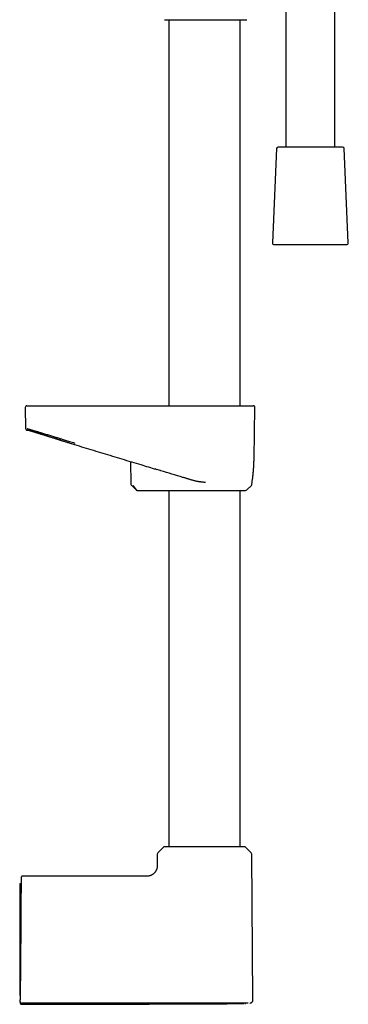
# Model space of a CAD drawing. Header units: millimetres. Extents: x 8 to 849, y 12 to 2010.
# Tile 63 of 111: x 710 to 811, y 1244 to 1546. Entities that reach past the tile are written whole.
import ezdxf

# ---------------------------------------------------------------- set-up
doc = ezdxf.new("R2010")
doc.units = ezdxf.units.MM

msp = doc.modelspace()

# ---------------------------------------------------------------- linework, layer by layer
at = {"color": 7, "linetype": 'Continuous', "lineweight": 30}
for p, q in [((791.62, 1557.46), (791.62, 1507.3)), ((806.62, 1507.3), (806.62, 1555.14)), ((754.54, 1546.33), (779.43, 1546.33)), ((755.67, 1546.33), (755.67, 1427.8)), ((777.57, 1427.8), (777.57, 1546.33)), ((788.75, 1506.82), (787.5, 1477.82)), ((808.99, 1507.3), (789.25, 1507.3)), ((810.75, 1477.82), (809.49, 1506.82)), ((787.99, 1477.3), (788.54, 1477.3)), ((788.54, 1477.3), (810.25, 1477.3)), ((711.63, 1427.29), (711.74, 1420.79)), ((781.84, 1411.67), (782.12, 1427.29)), ((712.25, 1420.29), (712.25, 1420.29)), ((712.26, 1420.29), (712.57, 1420.29)), ((712.64, 1420.29), (712.66, 1420.29)), ((743.87, 1410.69), (744.04, 1403.7)), ((751.49, 1408.38), (751.49, 1408.38)), ((781.2, 1403.7), (781.21, 1404.25)), ((781.21, 1404.25), (781.21, 1404.26)), ((744.18, 1403.36), (745.64, 1401.94)), ((744.2, 1403.36), (744.2, 1403.36)), ((745.74, 1401.94), (744.71, 1403.35)), ((746.01, 1401.8), (753.19, 1401.8)), ((754.21, 1401.8), (755.51, 1401.76)), ((755.52, 1401.8), (755.52, 1401.76)), ((755.67, 1401.8), (755.67, 1292.3)), ((777.57, 1292.3), (777.57, 1401.8)), ((779.61, 1401.94), (781.05, 1403.35)), ((753.97, 1292.12), (752.3, 1290.47)), ((778.86, 1292.3), (754.39, 1292.3)), ((780.95, 1290.47), (779.28, 1292.12)), ((752.12, 1290.05), (752.09, 1286.97)), ((781.51, 1245.29), (781.12, 1290.05)), ((748.41, 1283.3), (710.86, 1283.3)), ((710.34, 1280.89), (709.92, 1280.89)), ((709.92, 1268.18), (709.92, 1246.62)), ((710.23, 1268.2), (710.03, 1245.27)), ((710.04, 1246.62), (709.92, 1246.62)), ((710.02, 1244.57), (710.03, 1244.75)), ((710.02, 1244.57), (710.03, 1244.75)), ((710.03, 1244.76), (710.03, 1244.75)), ((766.88, 1244.27), (761.68, 1244.27)), ((778.04, 1244.12), (778.68, 1244.13))]:
    msp.add_line(p, q, dxfattribs=at)
for centre, radius, start, end in [((779.43, 1546.63), 0.3, 270, 315), ((789.25, 1506.8), 0.5, 90, 177.5187), ((808.99, 1506.8), 0.5, 2.4813, 90), ((787.99, 1477.8), 0.5, 177.5187, 270), ((810.25, 1477.8), 0.5, 270, 2.4813), ((712.13, 1427.3), 0.5, 90, 181), ((781.62, 1427.3), 0.5, 359, 90), ((780.7, 1403.71), 0.5, 314.5, 359), ((779.26, 1402.3), 0.5, 270, 314.5), ((754.39, 1291.7), 0.6, 90, 134.75), ((778.86, 1291.7), 0.6, 45.25, 90), ((752.72, 1290.04), 0.6, 134.75, 179.5), ((780.52, 1290.04), 0.6, 0.5, 45.25)]:
    msp.add_arc(centre, radius, start, end, dxfattribs=at)
msp.add_ellipse((755.51, 1402.16), major_axis=(0, 0.4), ratio=0.707111, start_param=2.761367, end_param=3.159195, dxfattribs=at)
for points, knots in [([(754.31, 1546.42), (754.33, 1546.41), (754.35, 1546.38), (754.42, 1546.35), (754.48, 1546.33), (754.53, 1546.33), (754.54, 1546.33)], [0, 0, 0, 0, 0.214288, 0.434984, 0.867777, 1, 1, 1, 1]), ([(712.13, 1427.8), (712.13, 1427.8), (712.13, 1427.8), (712.17, 1427.8), (712.24, 1427.8), (712.34, 1427.8), (712.46, 1427.8), (712.58, 1427.8), (712.63, 1427.8)], [0, 0, 0, 0, 0.119871, 0.29589, 0.47191, 0.647935, 0.823964, 1, 1, 1, 1]), ([(712.63, 1427.8), (712.64, 1427.8), (712.65, 1427.8), (712.68, 1427.8), (712.73, 1427.8), (712.79, 1427.8), (712.87, 1427.8), (712.96, 1427.8), (713.07, 1427.8), (713.17, 1427.8), (713.28, 1427.8), (713.41, 1427.8), (713.54, 1427.8), (713.72, 1427.8), (713.94, 1427.8), (714.22, 1427.8), (714.52, 1427.8), (714.85, 1427.8), (715.21, 1427.8), (715.59, 1427.8), (715.99, 1427.8), (716.41, 1427.8), (716.85, 1427.8), (717.32, 1427.8), (717.81, 1427.8), (718.32, 1427.8), (718.85, 1427.8), (719.35, 1427.8), (719.82, 1427.8), (720.26, 1427.8), (720.71, 1427.8), (721.16, 1427.8), (721.63, 1427.8), (722.1, 1427.8), (722.59, 1427.8), (723.08, 1427.8), (723.57, 1427.8), (724.07, 1427.8), (724.58, 1427.8), (725.12, 1427.8), (725.69, 1427.8), (726.26, 1427.8), (726.64, 1427.8), (726.83, 1427.8)], [0, 0, 0, 0, 0.0218438, 0.0436481, 0.0654374, 0.0872363, 0.1090693, 0.1317333, 0.1498574, 0.1679613, 0.1860588, 0.2041642, 0.2222915, 0.2404547, 0.2692643, 0.2980094, 0.3267462, 0.355531, 0.3846868, 0.4135136, 0.4423036, 0.4711137, 0.5000004, 0.529395, 0.5587207, 0.5880372, 0.6174043, 0.6465181, 0.6691271, 0.6917074, 0.7142863, 0.7368912, 0.7595493, 0.7826443, 0.8056939, 0.8287272, 0.8517732, 0.8748608, 0.8971702, 0.9228778, 0.9485585, 0.9742525, 1, 1, 1, 1]), ([(726.83, 1427.8), (728.74, 1427.8), (732.56, 1427.8), (738.28, 1427.8), (744.01, 1427.8), (749.74, 1427.8), (755.46, 1427.8), (761.19, 1427.8), (765, 1427.8), (766.91, 1427.8)], [0, 0, 0, 0, 0.142869, 0.285726, 0.428576, 0.571424, 0.714274, 0.857131, 1, 1, 1, 1]), ([(766.91, 1427.8), (767.07, 1427.8), (767.4, 1427.8), (767.88, 1427.8), (768.36, 1427.8), (768.85, 1427.8), (769.33, 1427.8), (769.78, 1427.8), (770.21, 1427.8), (770.6, 1427.8), (770.98, 1427.8), (771.37, 1427.8), (771.74, 1427.8), (772.19, 1427.8), (772.71, 1427.8), (773.28, 1427.8), (773.85, 1427.8), (774.4, 1427.8), (774.93, 1427.8), (775.45, 1427.8), (775.95, 1427.8), (776.43, 1427.8), (776.9, 1427.8), (777.34, 1427.8), (777.77, 1427.8), (778.18, 1427.8), (778.56, 1427.8), (778.89, 1427.8), (779.17, 1427.8), (779.42, 1427.8), (779.65, 1427.8), (779.86, 1427.8), (780.06, 1427.8), (780.24, 1427.8), (780.41, 1427.8), (780.56, 1427.8), (780.69, 1427.8), (780.8, 1427.8), (780.9, 1427.8), (780.99, 1427.8), (781.05, 1427.8), (781.1, 1427.8), (781.11, 1427.8), (781.11, 1427.8)], [0, 0, 0, 0, 0.0218438, 0.0436481, 0.0654374, 0.0872363, 0.1090693, 0.1317333, 0.1498574, 0.1679613, 0.1860588, 0.2041642, 0.2222915, 0.2404547, 0.2692643, 0.2980094, 0.3267462, 0.355531, 0.3846868, 0.4135136, 0.4423036, 0.4711137, 0.5000004, 0.529395, 0.5587207, 0.5880372, 0.6174043, 0.6465181, 0.6691271, 0.6917074, 0.7142863, 0.7368912, 0.7595493, 0.7826443, 0.8056939, 0.8287272, 0.8517732, 0.8748608, 0.8971702, 0.9228778, 0.9485585, 0.9742525, 1, 1, 1, 1]), ([(781.11, 1427.8), (781.17, 1427.8), (781.29, 1427.8), (781.42, 1427.8), (781.52, 1427.8), (781.59, 1427.8), (781.62, 1427.8), (781.61, 1427.8), (781.61, 1427.8)], [0, 0, 0, 0, 0.186678, 0.373349, 0.560015, 0.746677, 0.933336, 1, 1, 1, 1]), ([(711.74, 1420.79), (711.74, 1420.76), (711.75, 1420.72), (711.76, 1420.65), (711.79, 1420.59), (711.81, 1420.54), (711.84, 1420.49), (711.88, 1420.45), (711.9, 1420.43), (711.93, 1420.41), (711.94, 1420.4), (711.95, 1420.39), (711.97, 1420.38), (711.99, 1420.36), (712.02, 1420.35), (712.04, 1420.34), (712.07, 1420.33), (712.09, 1420.32), (712.1, 1420.31), (712.12, 1420.31), (712.13, 1420.31), (712.14, 1420.31), (712.14, 1420.3), (712.15, 1420.3), (712.16, 1420.3), (712.17, 1420.3), (712.17, 1420.3), (712.19, 1420.3), (712.2, 1420.3), (712.21, 1420.3), (712.22, 1420.3), (712.23, 1420.3), (712.24, 1420.3), (712.25, 1420.29), (712.25, 1420.29), (712.25, 1420.29)], [0, 0, 0, 0, 0.006767, 0.013124, 0.018944, 0.024131, 0.029952, 0.034521, 0.038118, 0.041767, 0.042853, 0.045127, 0.047093, 0.055731, 0.066838, 0.082308, 0.10104, 0.123068, 0.148411, 0.177084, 0.209094, 0.242337, 0.277615, 0.313793, 0.350867, 0.388837, 0.455324, 0.524394, 0.596046, 0.67028, 0.747096, 0.825055, 0.905504, 0.988445, 1, 1, 1, 1]), ([(712.25, 1420.79), (712.26, 1420.78), (712.28, 1420.77), (712.39, 1420.74), (712.55, 1420.68), (712.78, 1420.62), (713.06, 1420.53), (713.41, 1420.43), (713.81, 1420.31), (714.28, 1420.17), (714.69, 1420.05), (715.02, 1419.95), (715.24, 1419.88), (715.46, 1419.82), (715.69, 1419.75), (715.94, 1419.67), (716.18, 1419.6), (716.44, 1419.52), (716.78, 1419.42), (717.23, 1419.28), (717.8, 1419.11), (718.4, 1418.93), (719.03, 1418.74), (719.66, 1418.54), (720.28, 1418.35), (720.72, 1418.22), (720.97, 1418.14), (721.05, 1418.12), (721.13, 1418.09), (721.21, 1418.07), (721.3, 1418.04), (721.48, 1417.99), (721.78, 1417.9), (722.22, 1417.76), (722.71, 1417.61), (723.26, 1417.44), (723.87, 1417.26), (724.53, 1417.06), (725.25, 1416.84), (726.02, 1416.61), (726.55, 1416.45), (726.83, 1416.36)], [0, 0, 0, 0, 0.040151, 0.080541, 0.121184, 0.162091, 0.203275, 0.244746, 0.286516, 0.328597, 0.370998, 0.386986, 0.403021, 0.419104, 0.435235, 0.451415, 0.467644, 0.483923, 0.500252, 0.531667, 0.564215, 0.597899, 0.63272, 0.664305, 0.696774, 0.726077, 0.729966, 0.733866, 0.737778, 0.741701, 0.745637, 0.749584, 0.767994, 0.788837, 0.812114, 0.837822, 0.86596, 0.89596, 0.928301, 0.962982, 1, 1, 1, 1]), ([(712.26, 1420.29), (712.27, 1420.29), (712.28, 1420.29), (712.34, 1420.3), (712.41, 1420.3), (712.47, 1420.3), (712.5, 1420.3)], [0, 0, 0, 0, 0.198322, 0.509091, 0.81986, 1, 1, 1, 1]), ([(712.46, 1420.3), (712.46, 1420.3), (712.41, 1420.3), (712.39, 1420.3), (712.37, 1420.3)], [0, 0, 0, 0, 0.190141, 1, 1, 1, 1]), ([(712.46, 1420.3), (712.46, 1420.3), (712.47, 1420.3), (712.47, 1420.3), (712.48, 1420.3), (712.48, 1420.3), (712.49, 1420.3), (712.5, 1420.3), (712.51, 1420.3), (712.51, 1420.3), (712.52, 1420.3)], [0, 0, 0, 0, 0.0444485, 0.1692465, 0.2988849, 0.4333636, 0.5726827, 0.7168423, 0.8571976, 1, 1, 1, 1]), ([(712.49, 1420.36), (712.5, 1420.36), (712.53, 1420.34), (712.59, 1420.32), (712.66, 1420.3), (712.73, 1420.27), (712.82, 1420.24), (712.9, 1420.22), (712.99, 1420.19), (713.08, 1420.16), (713.2, 1420.13), (713.36, 1420.08), (713.57, 1420.02), (713.79, 1419.94), (714.02, 1419.87), (714.23, 1419.81), (714.42, 1419.75), (714.6, 1419.69), (714.78, 1419.64), (714.95, 1419.58), (715.13, 1419.53), (715.31, 1419.47), (715.5, 1419.41), (715.71, 1419.35), (715.93, 1419.28), (716.17, 1419.2), (716.44, 1419.12), (716.72, 1419.03), (717.02, 1418.94), (717.34, 1418.84), (717.66, 1418.74), (717.98, 1418.64), (718.31, 1418.53), (718.63, 1418.43), (718.95, 1418.33), (719.27, 1418.23), (719.59, 1418.13), (719.89, 1418.04), (720.19, 1417.94), (720.5, 1417.85), (720.83, 1417.74), (721.2, 1417.63), (721.53, 1417.52), (721.82, 1417.43), (722.07, 1417.35), (722.34, 1417.26), (722.65, 1417.17), (722.98, 1417.06), (723.35, 1416.95), (723.74, 1416.82), (724.17, 1416.69), (724.62, 1416.55), (725.1, 1416.4), (725.6, 1416.24), (726.13, 1416.07), (726.5, 1415.96), (726.69, 1415.9)], [0, 0, 0, 0, 0.023475, 0.045802, 0.06702, 0.087161, 0.106253, 0.124006, 0.140789, 0.156619, 0.171881, 0.198924, 0.225724, 0.252305, 0.27873, 0.297381, 0.314943, 0.331394, 0.34672, 0.360911, 0.374405, 0.388815, 0.402971, 0.418039, 0.434028, 0.450947, 0.468813, 0.487092, 0.506908, 0.526535, 0.545961, 0.565189, 0.584225, 0.602866, 0.620524, 0.638771, 0.655781, 0.671555, 0.686553, 0.702219, 0.719679, 0.738009, 0.757211, 0.768935, 0.781166, 0.794588, 0.809257, 0.825474, 0.842985, 0.861791, 0.881894, 0.903295, 0.925581, 0.949123, 0.973928, 1, 1, 1, 1]), ([(712.49, 1420.3), (712.49, 1420.3), (712.49, 1420.3), (712.51, 1420.3), (712.54, 1420.3), (712.57, 1420.29), (712.6, 1420.29), (712.6, 1420.29)], [0, 0, 0, 0, 0.103982, 0.365318, 0.630091, 0.898312, 1, 1, 1, 1]), ([(712.61, 1420.29), (712.62, 1420.29), (712.63, 1420.29), (712.64, 1420.3), (712.65, 1420.3)], [0, 0, 0, 0, 0.30264, 1, 1, 1, 1]), ([(726.69, 1415.89), (727.66, 1415.6), (729.6, 1415), (732.52, 1414.12), (735.43, 1413.24), (738.35, 1412.36), (741.26, 1411.47), (744.18, 1410.59), (747.68, 1409.53), (750.21, 1408.77), (751.77, 1408.29)], [0, 0, 0, 0, 0.116408, 0.232592, 0.348791, 0.464991, 0.58119, 0.697387, 0.813584, 1, 1, 1, 1]), ([(781.21, 1404.24), (781.27, 1404.61), (781.38, 1405.41), (781.53, 1406.63), (781.65, 1407.89), (781.74, 1409.15), (781.8, 1410.08), (781.81, 1410.59), (781.81, 1410.69)], [0, 0, 0, 0, 0.1749726, 0.3703756, 0.5657343, 0.7610243, 0.9562695, 1, 1, 1, 1]), ([(781.81, 1410.7), (781.82, 1410.86), (781.84, 1411.18), (781.84, 1411.5), (781.84, 1411.67)], [0, 0, 0, 0, 0.490359, 1, 1, 1, 1]), ([(760.01, 1405.8), (757.75, 1406.48), (755.44, 1407.18), (752.6, 1408.04), (752.02, 1408.22), (751.49, 1408.38)], [0, 0, 0, 0, 0.794525, 0.814655, 1, 1, 1, 1]), ([(744.05, 1403.7), (744.05, 1403.67), (744.05, 1403.61), (744.09, 1403.52), (744.13, 1403.43), (744.18, 1403.38), (744.2, 1403.36)], [0, 0, 0, 0, 0.247534, 0.499978, 0.752435, 1, 1, 1, 1]), ([(763.12, 1404.85), (762.98, 1404.89), (762.72, 1404.98), (762.32, 1405.09), (761.93, 1405.21), (761.54, 1405.33), (761.15, 1405.45), (760.77, 1405.57), (760.38, 1405.68), (760.13, 1405.76), (760.01, 1405.8)], [0, 0, 0, 0, 0.124059, 0.248118, 0.372546, 0.496973, 0.622535, 0.748098, 0.874049, 1, 1, 1, 1]), ([(766.91, 1404.22), (766.77, 1404.24), (766.51, 1404.27), (766.13, 1404.31), (765.8, 1404.35), (765.54, 1404.38), (765.34, 1404.4), (765.2, 1404.42), (765.07, 1404.44), (764.91, 1404.46), (764.65, 1404.51), (764.3, 1404.57), (763.88, 1404.65), (763.49, 1404.75), (763.24, 1404.82), (763.12, 1404.85)], [0, 0, 0, 0, 0.109406, 0.2073, 0.293679, 0.368545, 0.40971, 0.446326, 0.478394, 0.512309, 0.566713, 0.68381, 0.794989, 0.900348, 1, 1, 1, 1]), ([(745.64, 1401.94), (745.65, 1401.93), (745.68, 1401.9), (745.72, 1401.87), (745.77, 1401.85), (745.81, 1401.83), (745.86, 1401.81), (745.91, 1401.8), (745.96, 1401.8), (746, 1401.8), (746.01, 1401.8)], [0, 0, 0, 0, 0.126962, 0.252529, 0.378328, 0.508274, 0.639891, 0.767789, 0.888086, 1, 1, 1, 1]), ([(745.64, 1401.94), (745.64, 1401.94), (745.64, 1401.94), (745.64, 1401.94), (745.64, 1401.94)], [0, 0, 0, 0, 0.6038046, 1, 1, 1, 1]), ([(746.01, 1401.8), (745.98, 1401.8), (745.92, 1401.8), (745.85, 1401.84), (745.79, 1401.89), (745.76, 1401.92), (745.74, 1401.94)], [0, 0, 0, 0, 0.311169, 0.581599, 0.811227, 1, 1, 1, 1]), ([(753.19, 1401.8), (753.25, 1401.8), (753.38, 1401.8), (753.55, 1401.8), (753.71, 1401.8), (753.85, 1401.8), (753.97, 1401.8), (754.07, 1401.8), (754.16, 1401.8), (754.2, 1401.8), (754.22, 1401.8)], [0, 0, 0, 0, 0.125673, 0.250341, 0.374664, 0.499307, 0.622576, 0.749596, 0.877951, 1, 1, 1, 1]), ([(754.22, 1401.8), (754.26, 1401.8), (754.34, 1401.8), (754.5, 1401.8), (754.66, 1401.8), (754.79, 1401.8), (754.9, 1401.8), (755.01, 1401.8), (755.13, 1401.8), (755.29, 1401.8), (755.51, 1401.8), (755.8, 1401.8), (756.11, 1401.8), (756.44, 1401.8), (756.8, 1401.8), (757.17, 1401.8), (757.58, 1401.8), (758, 1401.8), (758.45, 1401.8), (758.91, 1401.8), (759.39, 1401.8), (759.86, 1401.8), (760.32, 1401.8), (760.76, 1401.8), (761.2, 1401.8), (761.66, 1401.8), (762.13, 1401.8), (762.6, 1401.8), (763.07, 1401.8), (763.55, 1401.8), (764.01, 1401.8), (764.48, 1401.8), (764.95, 1401.8), (765.42, 1401.8), (765.9, 1401.8), (766.35, 1401.8), (766.78, 1401.8), (767.18, 1401.8), (767.58, 1401.8), (767.98, 1401.8), (768.38, 1401.8), (768.77, 1401.8), (769.17, 1401.8), (769.59, 1401.8), (770.03, 1401.8), (770.5, 1401.8), (770.96, 1401.8), (771.42, 1401.8), (771.86, 1401.8), (772.3, 1401.8), (772.77, 1401.8), (773.25, 1401.8), (773.75, 1401.8), (774.23, 1401.8), (774.69, 1401.8), (775.14, 1401.8), (775.54, 1401.8), (775.92, 1401.8), (776.25, 1401.8), (776.57, 1401.8), (776.88, 1401.8), (777.17, 1401.8), (777.44, 1401.8), (777.68, 1401.8), (777.89, 1401.8), (778.08, 1401.8), (778.25, 1401.8), (778.41, 1401.8), (778.56, 1401.8), (778.69, 1401.8), (778.81, 1401.8), (778.92, 1401.8), (779.02, 1401.8), (779.1, 1401.8), (779.17, 1401.8), (779.22, 1401.8), (779.25, 1401.8), (779.26, 1401.8), (779.26, 1401.8), (779.26, 1401.8)], [0, 0, 0, 0, 0.016391, 0.03272, 0.049023, 0.056712, 0.064408, 0.072114, 0.079836, 0.087576, 0.103162, 0.118684, 0.134174, 0.149666, 0.165192, 0.180786, 0.196786, 0.212717, 0.228613, 0.244512, 0.260447, 0.276455, 0.289995, 0.303482, 0.316938, 0.330384, 0.343843, 0.357334, 0.370881, 0.383744, 0.396563, 0.409356, 0.42214, 0.434934, 0.447758, 0.460628, 0.471419, 0.482177, 0.492915, 0.503643, 0.514372, 0.525112, 0.535875, 0.546672, 0.559809, 0.572898, 0.585959, 0.599011, 0.612074, 0.625167, 0.638311, 0.654241, 0.670102, 0.68593, 0.701759, 0.717624, 0.733562, 0.747221, 0.760826, 0.7744, 0.787963, 0.801539, 0.815149, 0.828815, 0.840313, 0.851772, 0.863206, 0.874628, 0.886051, 0.897488, 0.908951, 0.920455, 0.932784, 0.945074, 0.95734, 0.969599, 0.981868, 0.994162, 1, 1, 1, 1]), ([(752.09, 1286.97), (752.09, 1286.87), (752.09, 1286.66), (752.09, 1286.36), (752.09, 1286.06), (752.05, 1285.76), (751.98, 1285.48), (751.89, 1285.22), (751.79, 1284.99), (751.67, 1284.77), (751.54, 1284.56), (751.38, 1284.36), (751.21, 1284.17), (751.02, 1284), (750.82, 1283.84), (750.61, 1283.71), (750.39, 1283.59), (750.16, 1283.49), (749.9, 1283.4), (749.62, 1283.34), (749.32, 1283.3), (749.02, 1283.29), (748.71, 1283.3), (748.51, 1283.3), (748.41, 1283.3)], [0, 0, 0, 0, 0.050014, 0.100032, 0.150032, 0.200026, 0.250025, 0.291687, 0.333346, 0.375007, 0.41667, 0.458331, 0.499991, 0.541656, 0.583324, 0.62499, 0.666651, 0.708313, 0.749979, 0.799979, 0.849974, 0.899969, 0.949985, 1, 1, 1, 1]), ([(710.36, 1282.8), (710.36, 1282.8), (710.36, 1282.79), (710.36, 1282.75), (710.36, 1282.67), (710.36, 1282.57), (710.36, 1282.44), (710.35, 1282.29), (710.35, 1282.11), (710.35, 1281.91), (710.35, 1281.68), (710.35, 1281.42), (710.34, 1281.13), (710.34, 1280.83), (710.34, 1280.5), (710.34, 1280.14), (710.33, 1279.77), (710.33, 1279.38), (710.32, 1278.96), (710.32, 1278.53), (710.32, 1278.07), (710.31, 1277.59), (710.31, 1277.09), (710.3, 1276.57), (710.3, 1276.04), (710.29, 1275.5), (710.29, 1274.95), (710.28, 1274.38), (710.28, 1273.8), (710.27, 1273.21), (710.27, 1272.6), (710.26, 1271.98), (710.26, 1271.36), (710.25, 1270.73), (710.25, 1270.1), (710.24, 1269.47), (710.24, 1268.83), (710.23, 1268.41), (710.23, 1268.2)], [0, 0, 0, 0, 0.028052, 0.056116, 0.08425, 0.112508, 0.1407, 0.168188, 0.195672, 0.223201, 0.250824, 0.278883, 0.30684, 0.334747, 0.362654, 0.390714, 0.418239, 0.445629, 0.472938, 0.500218, 0.528008, 0.555812, 0.583687, 0.611686, 0.639703, 0.667092, 0.69447, 0.721887, 0.749393, 0.777494, 0.805492, 0.833439, 0.861388, 0.889572, 0.9173, 0.944912, 0.972461, 1, 1, 1, 1]), ([(710.86, 1283.3), (710.82, 1283.29), (710.75, 1283.29), (710.66, 1283.26), (710.6, 1283.22), (710.56, 1283.2), (710.52, 1283.17), (710.47, 1283.11), (710.41, 1283.03), (710.38, 1282.94), (710.36, 1282.86), (710.36, 1282.82), (710.36, 1282.8)], [0, 0, 0, 0, 0.150999, 0.280613, 0.351803, 0.409348, 0.45775, 0.554542, 0.683428, 0.839814, 0.925909, 1, 1, 1, 1]), ([(709.92, 1280.89), (709.92, 1280.88), (709.92, 1280.88), (709.92, 1280.85), (709.92, 1280.79), (709.92, 1280.72), (709.92, 1280.62), (709.92, 1280.5), (709.92, 1280.35), (709.92, 1280.19), (709.92, 1279.99), (709.92, 1279.78), (709.92, 1279.55), (709.92, 1279.31), (709.92, 1279.04), (709.92, 1278.75), (709.92, 1278.45), (709.92, 1278.11), (709.92, 1277.76), (709.92, 1277.4), (709.92, 1277.02), (709.92, 1276.63), (709.92, 1276.23), (709.92, 1275.81), (709.92, 1275.37), (709.92, 1274.91), (709.92, 1274.44), (709.92, 1273.96), (709.92, 1273.48), (709.92, 1272.99), (709.92, 1272.49), (709.92, 1271.98), (709.92, 1271.46), (709.92, 1270.93), (709.92, 1270.4), (709.92, 1269.9), (709.92, 1269.44), (709.92, 1269.02), (709.92, 1268.6), (709.92, 1268.32), (709.92, 1268.18)], [0, 0, 0, 0, 0.024478, 0.051895, 0.07846, 0.105025, 0.131774, 0.158523, 0.185857, 0.21319, 0.240727, 0.268263, 0.294765, 0.321268, 0.347952, 0.374636, 0.4019, 0.429163, 0.456628, 0.484092, 0.510628, 0.537165, 0.563885, 0.590605, 0.617907, 0.645209, 0.672714, 0.700218, 0.726733, 0.753247, 0.779943, 0.806638, 0.833913, 0.861188, 0.888668, 0.916147, 0.937066, 0.957984, 0.978992, 1, 1, 1, 1]), ([(710.02, 1244.57), (710.02, 1244.54), (710.02, 1244.47), (710.02, 1244.42), (710.02, 1244.41), (710.02, 1244.41)], [0, 0, 0, 0, 0.3333344, 0.6666673, 1, 1, 1, 1]), ([(710.02, 1244.57), (710.02, 1244.54), (710.02, 1244.47), (710.02, 1244.42), (710.02, 1244.41), (710.02, 1244.41)], [0, 0, 0, 0, 0.333334, 0.666667, 1, 1, 1, 1]), ([(710.02, 1244.41), (710.03, 1244.37), (710.03, 1244.3), (710.06, 1244.21), (710.09, 1244.15), (710.12, 1244.11), (710.15, 1244.07), (710.2, 1244.02), (710.28, 1243.96), (710.37, 1243.93), (710.45, 1243.91), (710.5, 1243.91), (710.52, 1243.9)], [0, 0, 0, 0, 0.148407, 0.275805, 0.345758, 0.402262, 0.449905, 0.545312, 0.672347, 0.826631, 0.911664, 1, 1, 1, 1]), ([(710.02, 1244.41), (710.03, 1244.37), (710.03, 1244.3), (710.06, 1244.21), (710.09, 1244.15), (710.12, 1244.11), (710.15, 1244.07), (710.2, 1244.02), (710.28, 1243.96), (710.37, 1243.93), (710.45, 1243.91), (710.5, 1243.91), (710.52, 1243.9)], [0, 0, 0, 0, 0.148407, 0.275805, 0.345758, 0.402262, 0.449905, 0.545312, 0.672347, 0.826631, 0.911664, 1, 1, 1, 1]), ([(710.03, 1244.76), (710.03, 1244.77), (710.03, 1244.77), (710.03, 1244.8), (710.03, 1244.85), (710.03, 1244.92), (710.03, 1244.99), (710.03, 1245.08), (710.03, 1245.17), (710.03, 1245.24), (710.03, 1245.27)], [0, 0, 0, 0, 0.1244491, 0.2505961, 0.3739328, 0.5004447, 0.623666, 0.7502483, 0.8742907, 1, 1, 1, 1]), ([(710.03, 1244.75), (710.03, 1244.72), (710.03, 1244.65), (710.06, 1244.56), (710.11, 1244.47), (710.17, 1244.4), (710.25, 1244.33), (710.33, 1244.29), (710.43, 1244.25), (710.49, 1244.25), (710.53, 1244.25)], [0, 0, 0, 0, 0.1278933, 0.2528604, 0.3764493, 0.4995377, 0.6226617, 0.746376, 0.8716118, 1, 1, 1, 1]), ([(710.52, 1243.91), (718.08, 1243.92), (732.97, 1243.94), (747.85, 1243.99), (755.17, 1244.02)], [0, 0, 0, 0, 0.507939, 1, 1, 1, 1]), ([(710.52, 1243.91), (718.08, 1243.92), (732.96, 1243.94), (747.84, 1243.99), (755.16, 1244.02)], [0, 0, 0, 0, 0.508109, 1, 1, 1, 1]), ([(761.68, 1244.27), (758.27, 1244.27), (751.45, 1244.26), (741.22, 1244.26), (730.99, 1244.25), (720.76, 1244.25), (713.94, 1244.25), (710.53, 1244.25)], [0, 0, 0, 0, 0.200001, 0.400001, 0.600001, 0.8, 1, 1, 1, 1]), ([(755.17, 1244.02), (755.16, 1244.02), (755.07, 1244.01), (755.45, 1244.02), (756.33, 1244.03), (758.17, 1244.06), (761.12, 1244.09), (763.68, 1244.1), (764.75, 1244.11), (764.8, 1244.11), (764.81, 1244.11), (764.81, 1244.11), (764.88, 1244.11), (765.35, 1244.11), (767.11, 1244.11), (768.78, 1244.11), (770.04, 1244.11)], [0, 0, 0, 0, 0.017266, 0.134052, 0.251161, 0.368327, 0.597365, 0.747811, 0.752762, 0.754054, 0.754405, 0.754506, 0.754559, 0.764073, 0.820361, 1, 1, 1, 1]), ([(755.21, 1244.02), (755.57, 1244.02), (763.01, 1244.04), (770.46, 1244.08), (777.54, 1244.12)], [0, 0, 0, 0, 0.048703, 1, 1, 1, 1]), ([(780.07, 1244.28), (780.07, 1244.28), (780.07, 1244.28), (780.06, 1244.28), (780.04, 1244.28), (780.01, 1244.28), (779.97, 1244.28), (779.91, 1244.28), (779.84, 1244.28), (779.76, 1244.28), (779.67, 1244.28), (779.59, 1244.28), (779.51, 1244.28), (779.43, 1244.28), (779.35, 1244.28), (779.27, 1244.28), (779.2, 1244.28), (779.12, 1244.28), (779.05, 1244.28), (778.96, 1244.28), (778.86, 1244.28), (778.73, 1244.28), (778.59, 1244.28), (778.45, 1244.28), (778.32, 1244.28), (778.2, 1244.28), (778.09, 1244.28), (777.97, 1244.28), (777.86, 1244.28), (777.75, 1244.28), (777.56, 1244.28), (777.29, 1244.28), (776.92, 1244.28), (776.54, 1244.28), (776.14, 1244.28), (775.71, 1244.27), (775.25, 1244.27), (774.75, 1244.27), (774.23, 1244.27), (773.69, 1244.27), (773.13, 1244.27), (772.56, 1244.27), (771.99, 1244.28), (771.42, 1244.28), (770.86, 1244.28), (770.3, 1244.28), (769.73, 1244.28), (769.31, 1244.28), (769.02, 1244.28), (768.88, 1244.28), (768.73, 1244.28), (768.57, 1244.28), (768.4, 1244.28), (768.23, 1244.28), (767.99, 1244.28), (767.67, 1244.28), (767.29, 1244.28), (767.02, 1244.28), (766.88, 1244.27)], [0, 0, 0, 0, 0.01281, 0.027136, 0.042687, 0.059462, 0.07746, 0.09668, 0.117117, 0.138764, 0.154815, 0.17011, 0.184442, 0.19781, 0.210217, 0.221467, 0.231791, 0.241191, 0.249669, 0.260716, 0.273351, 0.287578, 0.3034, 0.32082, 0.331297, 0.342278, 0.353762, 0.364026, 0.373667, 0.383231, 0.392718, 0.421861, 0.450227, 0.477803, 0.50458, 0.534105, 0.562697, 0.59327, 0.624612, 0.65563, 0.686279, 0.717046, 0.748313, 0.776781, 0.805411, 0.833714, 0.861687, 0.889317, 0.896541, 0.90343, 0.910722, 0.918417, 0.926515, 0.935014, 0.943915, 0.961272, 0.97997, 1, 1, 1, 1]), ([(777.54, 1244.12), (777.71, 1244.12), (778.13, 1244.12), (778.17, 1244.12), (777.66, 1244.12), (776.93, 1244.12), (776.23, 1244.12), (776.05, 1244.12)], [0, 0, 0, 0, 0.173876, 0.420185, 0.665923, 0.912146, 1, 1, 1, 1]), ([(778.97, 1244.13), (779.01, 1244.13), (779.08, 1244.13), (779.16, 1244.16), (779.22, 1244.19), (779.26, 1244.22), (779.3, 1244.25), (779.32, 1244.27), (779.33, 1244.29)], [0, 0, 0, 0, 0.256504, 0.506278, 0.643547, 0.754382, 0.848149, 1, 1, 1, 1]), ([(778.97, 1244.13), (779.01, 1244.13), (779.08, 1244.13), (779.16, 1244.16), (779.22, 1244.19), (779.26, 1244.22), (779.3, 1244.25), (779.32, 1244.27), (779.33, 1244.29)], [0, 0, 0, 0, 0.256504, 0.506278, 0.643547, 0.754382, 0.848149, 1, 1, 1, 1]), ([(780.52, 1244.29), (780.55, 1244.29), (780.63, 1244.29), (780.73, 1244.31), (780.84, 1244.34), (780.93, 1244.38), (781.02, 1244.42), (781.1, 1244.47), (781.17, 1244.53), (781.24, 1244.59), (781.31, 1244.68), (781.38, 1244.79), (781.44, 1244.9), (781.48, 1245.02), (781.51, 1245.16), (781.51, 1245.25), (781.51, 1245.3)], [0, 0, 0, 0, 0.066651, 0.139394, 0.206811, 0.267957, 0.338486, 0.395438, 0.443552, 0.504219, 0.579466, 0.668565, 0.74366, 0.824796, 0.910736, 1, 1, 1, 1])]:
    msp.add_open_spline(points, degree=3, knots=knots, dxfattribs=at)

doc.saveas('drawing.dxf')
